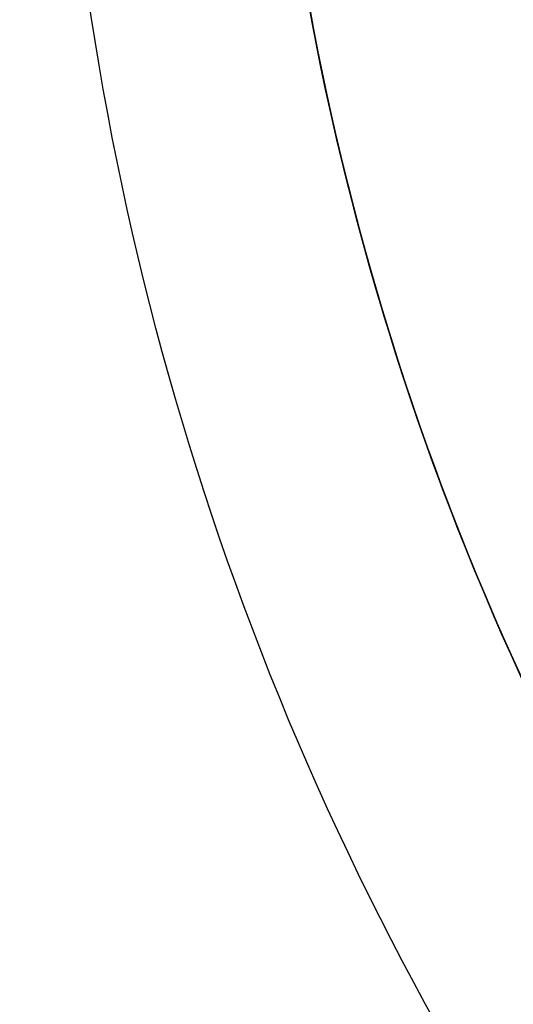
# Model space of a CAD drawing. Header units: millimetres. Extents: x -133 to 133, y 0 to 269.
# Tile 19 of 225: x -24.46 to -20.49, y 124.2 to 132.1. Entities that reach past the tile are written whole.
import ezdxf

# ---------------------------------------------------------------- set-up
doc = ezdxf.new("R2010")
doc.units = ezdxf.units.MM
for name, color, linetype, true_color in [('BOMBILLA', 7, 'Continuous', 0xfff700), ('COTA', 252, 'Continuous', 0x696969), ('NEGRO', 7, 'Continuous', 0x1f1f1f), ('PANTALLA', 7, 'Continuous', 0xececec)]:
    doc.layers.add(name, color=color, linetype=linetype, true_color=true_color)

# ---------------------------------------------------------------- blocks, each defined once
blk = doc.blocks.new('DOME 29910')
at = {"layer": 'BOMBILLA', "extrusion": (0, 0, -1)}
blk.add_arc((0.1038781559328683, 135.7629377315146, -203.8578232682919), 24.05871559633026, 180.8118392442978, 0.8118392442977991, dxfattribs=at)
at = {"layer": 'NEGRO', "extrusion": (0, 0, -1)}
for centre, radius, start, end in [((-8.321323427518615e-17, 136.25, -134), 116.5, 57.22053469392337, 237.2205346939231), ((-1.168617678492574e-15, 136.25, -123.5), 115.5, 57.2205346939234, 237.2205346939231), ((-5.725350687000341e-15, 136.25, -134), 115.5, 57.22053469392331, 237.2205346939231), ((0, 136.25, -128.75), 116.5, 57.22053469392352, 237.2205347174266), ((0, 136.25, -128.75), 115.5, 57.22053469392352, 237.2205347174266), ((-1.196207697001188e-15, 136.25, -123), 106.5, 57.22053469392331, 237.2205346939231), ((3.786532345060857e-28, 136.25, -136), 115, 270.0000000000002, 90.0000000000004), ((0, 136.25, -122.5), 106.5, 57.22053469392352, 237.2205347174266), ((4.03896783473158e-28, 136.25, -136), 112, 270.0000000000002, 90.0000000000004), ((0, 136.25, -128.75), 116.5, 237.2205347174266, 57.22053468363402), ((-1.350793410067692e-14, 136.25, -123.5), 116.5, 237.2205346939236, 57.22053469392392), ((-2.280319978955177e-14, 136.25, -134), 116.5, 237.2205346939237, 57.22053469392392), ((0, 136.25, -128.75), 115.5, 237.2205347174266, 57.22053468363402), ((-8.924816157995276e-15, 136.25, -134), 115.5, 237.2205346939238, 57.22053469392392), ((0, 136.25, -122.5), 106.5, 237.2205347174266, 57.22053468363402), ((-8.231410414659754e-15, 136.25, -123), 106.5, 237.2205346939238, 57.22053469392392), ((0, 136.25, -133), 29.00000000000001, 299.9999999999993, 120.0000000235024), ((-3.847209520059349e-15, 136.25, -134), 29, 299.9999999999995, 120.0000000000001), ((-6.448578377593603e-15, 136.25, -139.3761002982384), 28.25000000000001, 233.4512091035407, 53.45120910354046), ((0, 136.25, -138.3761002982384), 28.25, 233.4512091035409, 53.45120912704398), ((8.750400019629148e-18, 136.25, -132), 22.5, 269.5380571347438, 89.53805713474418), ((0, 136.25, -131), 22.49999999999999, 269.5380571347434, 89.5380571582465), ((-6.241507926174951e-15, 136.25, -137.8761002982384), 27.49999999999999, 233.4512091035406, 53.45120910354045), ((0, 136.25, -137.6261002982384), 27.50000000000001, 233.4512091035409, 53.451209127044), ((-1.167894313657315e-28, 136.2499999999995, -130), 20.75, 179.9999999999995, 3.923961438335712e-13), ((0, 136.25, -111.25), 20.75, 180.0000000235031, 359.9999999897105), ((0, 136.25, -143.3761002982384), 22.50000000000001, 323.4512091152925, 353.4512090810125), ((0, 136.25, -129.5), 115, 270.0000000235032, 358.0347444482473), ((0, 136.25, -129.5), 112, 270.0000000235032, 357.9820821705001)]:
    blk.add_arc(centre, radius, start, end, dxfattribs=at)
at = {"layer": 'NEGRO'}
for centre, radius, start, end in [((2.142676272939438e-15, 136.25, 123.5), 116.5, 302.7794653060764, 122.7794653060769), ((0, 136.25, 123), 115, 90, 270), ((-5.092224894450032e-14, 136.2500000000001, 123), 114.9999999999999, 302.7794653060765, 122.7794653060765), ((-3.492813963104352e-14, 136.2500000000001, 122), 114.9999999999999, 302.7794653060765, 122.7794653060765), ((-5.048709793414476e-29, 136.25, 123), 112, 90.00000000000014, 270), ((3.552713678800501e-15, 136.25, 122), 106.5, 302.7794653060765, 122.7794653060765), ((-3.341254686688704e-15, 136.25, 123.5), 115.5, 122.7794653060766, 302.7794653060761), ((1.469960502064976e-15, 136.25, 122), 115, 122.7794653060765, 302.7794653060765), ((1.469960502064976e-15, 136.25, 123), 115, 122.7794653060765, 302.7794653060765), ((-9.701370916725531e-15, 136.25, 122), 106.5, 122.7794653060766, 302.7794653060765), ((-9.110222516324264e-15, 136.25, 132), 28.99999999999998, 60.00000000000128, 240.0000000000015), ((-1.259894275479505e-15, 136.25, 137.3761002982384), 28.25, 126.5487908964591, 306.5487908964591), ((-8.746791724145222e-18, 136.25, 130), 22.5, 90.46194286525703, 270.4619428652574), ((-3.948688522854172e-15, 136.25, 137.3761002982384), 27.5, 126.548790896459, 306.5487908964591), ((-1.06945741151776e-09, 136.2499999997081, 92.50000000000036), 20.74999999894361, 179.999999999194, 195.2677302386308), ((-2.592379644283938e-10, 136.2499999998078, 139.3761002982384), 22.49999999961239, 186.5487908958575, 216.5487908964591), ((-2.59314347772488e-10, 136.2499999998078, 147.3761002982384), 22.4999999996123, 186.5487908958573, 216.5487908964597)]:
    blk.add_arc(centre, radius, start, end, dxfattribs=at)
for points, weights in [([(62.83604433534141, 38.67075849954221, 122.4393398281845), (257.994527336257, 164.342847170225, 122.4393398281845), (132.3224386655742, 359.5013301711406, 122.4393398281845), (-62.83604433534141, 233.8292415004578, 122.4393398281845)], [0.8164906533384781, 0.2721635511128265, 0.2721635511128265, 0.8164906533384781]), ([(62.45321183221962, 39.26526608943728, 123.1464466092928), (256.4226796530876, 164.1716897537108, 123.1464466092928), (131.5162559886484, 358.1411575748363, 123.1464466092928), (-62.45321183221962, 233.2347339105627, 123.1464466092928)], [0.8164906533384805, 0.2721635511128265, 0.2721635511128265, 0.8164906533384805]), ([(-62.83604433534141, 233.8292415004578, 122.4393398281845), (-257.9945273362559, 108.1571528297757, 122.4393398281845), (-132.3224386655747, -87.0013301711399, 122.4393398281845), (62.83604433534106, 38.67075849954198, 122.4393398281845)], [0.8164906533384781, 0.2721635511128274, 0.2721635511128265, 0.8164906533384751]), ([(-62.45321183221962, 233.2347339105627, 123.1464466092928), (-256.4226796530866, 108.3283102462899, 123.1464466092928), (-131.5162559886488, -85.64115757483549, 123.1464466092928), (62.45321183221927, 39.26526608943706, 123.1464466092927)], [0.8164906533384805, 0.2721635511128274, 0.2721635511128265, 0.8164906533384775])]:
    blk.add_rational_spline(points, weights, degree=3, dxfattribs=at)
for points in [[(-20.92736547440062, 127.985898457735, 147.3761002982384), (-20.92736547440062, 127.985898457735, 139.3761002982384)], [(-14.46030073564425, 125.5308721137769, 137.8761002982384), (-22.09212611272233, 119.8735546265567, 137.8761002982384)]]:
    blk.add_open_spline(points, degree=1, dxfattribs=at)
at = {"layer": 'PANTALLA', "extrusion": (0, 0, -1)}
for centre, radius, start, end in [((2.925288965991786e-09, 136.25, -136.0000000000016), 115, 270, 90.00000002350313), ((2.925288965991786e-09, 136.25, -135.9999999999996), 115, 269.9999999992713, 90), ((2.925288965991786e-09, 136.25, -136.0000000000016), 112, 270, 90.00000002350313), ((2.925288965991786e-09, 136.25, -135.9999999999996), 112, 269.9999999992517, 90)]:
    blk.add_arc(centre, radius, start, end, dxfattribs=at)
at = {"layer": 'PANTALLA', "extrusion": (-0.6343932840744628, 0.7730104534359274, -6.123233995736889e-17)}
for radius in [115, 112]:
    blk.add_arc((-86.43608495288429, 136, 105.3226742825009), radius, 359.9999994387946, 90.0000000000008, dxfattribs=at)

msp = doc.modelspace()

# ---------------------------------------------------------------- block references
at = {"layer": 'COTA'}
msp.add_blockref('DOME 29910', (0, 0, -50), dxfattribs=at)

doc.saveas('drawing.dxf')
